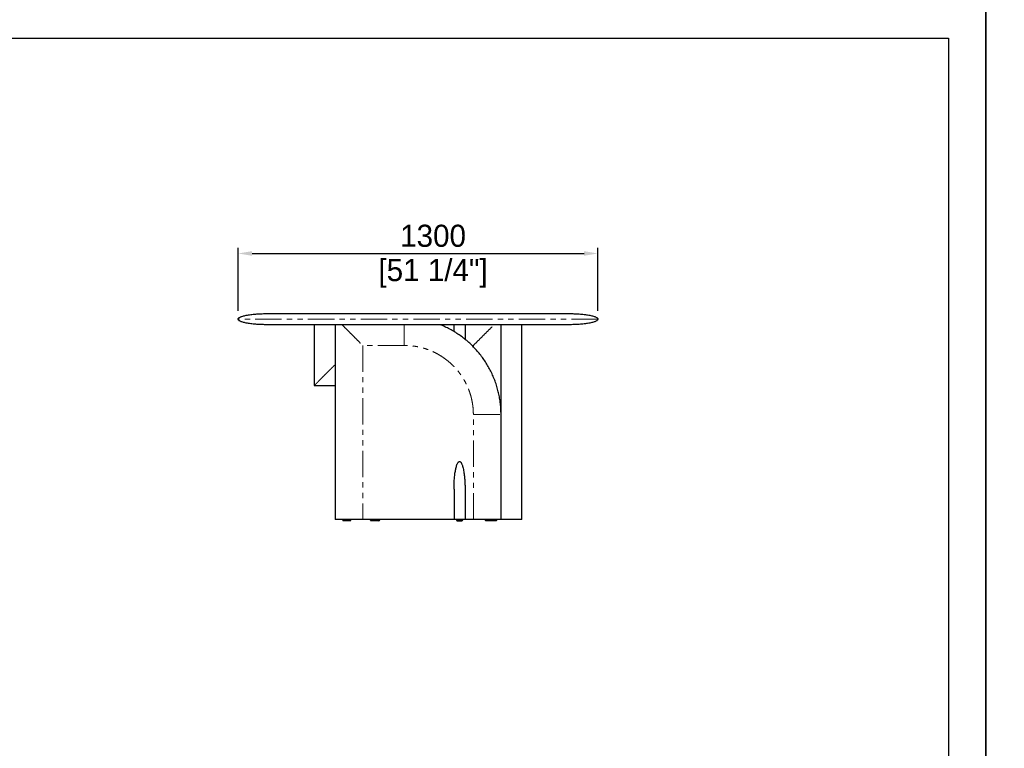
# Model space of a CAD drawing. Header units: millimetres. Extents: x -2064 to 15610, y -1415 to 32635.
# Tile 31 of 67: x 3281 to 6840, y 17706 to 20342. Entities that reach past the tile are written whole.
import ezdxf

# ---------------------------------------------------------------- set-up
doc = ezdxf.new("R2010")
doc.units = ezdxf.units.MM
doc.header["$LTSCALE"] = 15
doc.header["$PDSIZE"] = -1
doc.linetypes.add('SLD-Phantom', pattern=[12.7, 6.35, -1.27, 1.27, -1.27, 1.27, -1.27])
doc.linetypes.add('SLD-Solid', pattern=[0])
doc.layers.get('Defpoints').update_dxf_attribs({"color": 124})
doc.layers.add('QUOTE', color=8, linetype='Continuous')
doc.styles.get("Standard").update_dxf_attribs({"font": 'GOTHIC.TTF'})
doc.dimstyles.new('PRODOTTI', dxfattribs={"dimtxt": 80, "dimasz": 50, "dimexe": 20, "dimexo": 30, "dimgap": 20, "dimtad": 1, "dimdec": 1, "dimzin": 12, "dimtxsty": 'Standard', "dimcen": 4, "dimclrd": 252, "dimclre": 252, "dimclrt": 252, "dimadec": 0, "dimazin": 3, "dimtfac": 1, "dimtdec": 1, "dimtmove": 0, "dimatfit": 3, "dimfxl": 1, "dimtfillclr": 134, "dimarcsym": 0})

# ---------------------------------------------------------------- blocks, each defined once
blk = doc.blocks.new('*D7')
at = {"layer": 'Defpoints', "color": 0, "transparency": 16777216}
for p in [(5371.2, 19496.4), (4071.2, 19258.8), (5371.2, 19258.8)]:
    blk.add_point(p, dxfattribs=at)
at = {"layer": 'QUOTE', "color": 252, "lineweight": -2, "transparency": 16777216}
for p, q in [((4071.2, 19288.8), (4071.2, 19516.4)), ((5371.2, 19288.8), (5371.2, 19516.4)), ((4121.2, 19496.4), (5321.2, 19496.4))]:
    blk.add_line(p, q, dxfattribs=at)
at = {"layer": 'QUOTE', "color": 252, "transparency": 16777216}
for points in [[(4121.2, 19504.8), (4121.2, 19488.1), (4071.2, 19496.4)], [(5321.2, 19504.8), (5321.2, 19488.1), (5371.2, 19496.4)]]:
    blk.add_solid(points, dxfattribs=at)
at = {"layer": 'QUOTE', "color": 252, "transparency": 16777216, "char_height": 80, "attachment_point": 2}
for s, insert in [('1300', (4775.6, 19600.5)), ('[51 1/4"]', (4775.6, 19476.4))]:
    blk.add_mtext(s, dxfattribs=dict(at, insert=insert))

msp = doc.modelspace()

# ---------------------------------------------------------------- linework, layer by layer
for p, q in [((4171.233, 19278.826), (5271.233, 19278.826)), ((5271.233, 19238.826), (4171.233, 19238.826))]:
    msp.add_line(p, q)
at = {"color": 7, "linetype": 'SLD-Solid', "lineweight": 25}
for p, q in [((4346.233, 19238.826), (4346.233, 19018.826)), ((4421.233, 19238.826), (4421.233, 18533.826)), ((4851.233, 19213.826), (4851.233, 19238.826)), ((4891.233, 19238.826), (4891.233, 19213.826)), ((5021.233, 18914.001), (5021.233, 19238.826)), ((5096.233, 18533.826), (5096.233, 19238.826)), ((4346.233, 19018.826), (4416.233, 19018.826)), ((4416.233, 19018.826), (4421.233, 19018.704)), ((5021.233, 18533.826), (5021.233, 18913.826)), ((4851.233, 18643.826), (4851.233, 18533.826)), ((4891.233, 18643.826), (4891.233, 18533.826)), ((4521.233, 18533.826), (4421.233, 18533.826)), ((4448.733, 18533.826), (4448.733, 18532.826)), ((4478.733, 18532.826), (4478.733, 18533.826)), ((4851.233, 18533.826), (4521.233, 18533.826)), ((4548.733, 18533.826), (4548.733, 18532.826)), ((4578.733, 18532.826), (4578.733, 18533.826)), ((4582.733, 18532.826), (4582.733, 18533.826)), ((4891.233, 18533.826), (4851.233, 18533.826)), ((4859.733, 18533.826), (4859.733, 18532.826)), ((4862.734, 18529.826), (4879.733, 18529.826)), ((4882.733, 18532.826), (4882.733, 18533.826)), ((4921.233, 18533.826), (4891.233, 18533.826)), ((4963.733, 18533.826), (4963.733, 18532.826)), ((4993.733, 18532.826), (4993.733, 18533.826)), ((5006.233, 18532.826), (5006.233, 18533.826))]:
    msp.add_line(p, q, dxfattribs=at)
at = {"color": 8, "linetype": 'SLD-Phantom', "lineweight": 18}
for p, q in [((4671.233, 19163.826), (4521.233, 19163.826)), ((4521.233, 19163.826), (4521.233, 18533.826)), ((4921.233, 19163.826), (4916.061, 19163.826)), ((4921.233, 19163.826), (4921.233, 19158.654)), ((4421.233, 19093.771), (4416.233, 19088.826)), ((4921.233, 18533.826), (4921.233, 18913.826))]:
    msp.add_line(p, q, dxfattribs=at)
msp.add_lwpolyline([(-565.841, 20274.961), (6638.4, 20274.961), (6638.4, 15272.083), (-565.841, 15272.083)], close=True)
at = {"color": 7, "linetype": 'SLD-Solid', "lineweight": 25}
for centre, start, end in [((4451.733, 18532.826), 179.981129, 270), ((4475.733, 18532.826), 269.999594, 0.028368), ((4551.733, 18532.826), 179.981129, 270), ((4575.733, 18532.826), 269.999594, 0.028368), ((4579.733, 18532.826), 270, 359.968199), ((4862.733, 18532.826), 179.968199, 270), ((4879.733, 18532.826), 269.99999, 359.997765), ((4966.733, 18532.826), 179.981129, 270), ((4990.733, 18532.826), 269.999594, 0.028368), ((5003.233, 18532.826), 269.999594, 0.028368)]:
    msp.add_arc(centre, 3, start, end, dxfattribs=at)
for points, knots in [([(4071.233, 19258.826), (4071.233, 19260.004), (4071.757, 19261.227), (4073.475, 19263.084), (4074.203, 19263.707), (4075.983, 19264.951), (4077.036, 19265.572), (4079.473, 19266.803), (4080.857, 19267.413), (4083.953, 19268.61), (4085.665, 19269.198), (4089.402, 19270.341), (4091.428, 19270.897), (4095.768, 19271.966), (4098.082, 19272.479), (4105.404, 19273.944), (4110.795, 19274.818), (4122.229, 19276.313), (4128.269, 19276.934), (4140.578, 19277.909), (4146.846, 19278.262), (4159.228, 19278.721), (4165.341, 19278.826), (4171.233, 19278.826)], [0, 0, 0, 0, 0.125, 0.125, 0.1875, 0.1875, 0.25, 0.25, 0.3125, 0.3125, 0.375, 0.375, 0.4375, 0.4375, 0.5, 0.5, 0.625, 0.625, 0.75, 0.75, 0.875, 0.875, 1, 1, 1, 1]), ([(4171.233, 19238.826), (4165.341, 19238.826), (4159.228, 19238.93), (4146.846, 19239.389), (4140.578, 19239.742), (4128.269, 19240.717), (4122.229, 19241.338), (4110.795, 19242.833), (4105.404, 19243.707), (4098.082, 19245.172), (4095.768, 19245.685), (4091.428, 19246.754), (4089.402, 19247.31), (4085.665, 19248.453), (4083.953, 19249.041), (4080.857, 19250.238), (4079.473, 19250.848), (4077.036, 19252.079), (4075.983, 19252.7), (4074.203, 19253.944), (4073.475, 19254.567), (4071.757, 19256.424), (4071.233, 19257.647), (4071.233, 19258.826)], [0, 0, 0, 0, 0.125, 0.125, 0.25, 0.25, 0.375, 0.375, 0.5, 0.5, 0.5625, 0.5625, 0.625, 0.625, 0.6875, 0.6875, 0.75, 0.75, 0.8125, 0.8125, 0.875, 0.875, 1, 1, 1, 1]), ([(5271.233, 19278.826), (5277.126, 19278.826), (5283.239, 19278.721), (5295.62, 19278.262), (5301.888, 19277.909), (5314.197, 19276.934), (5320.237, 19276.313), (5331.671, 19274.818), (5337.062, 19273.944), (5344.385, 19272.479), (5346.699, 19271.966), (5351.038, 19270.897), (5353.064, 19270.341), (5356.801, 19269.198), (5358.513, 19268.61), (5361.609, 19267.413), (5362.994, 19266.803), (5365.43, 19265.572), (5366.483, 19264.951), (5368.263, 19263.707), (5368.991, 19263.084), (5370.709, 19261.227), (5371.233, 19260.004), (5371.233, 19258.826)], [0, 0, 0, 0, 0.125, 0.125, 0.25, 0.25, 0.375, 0.375, 0.5, 0.5, 0.5625, 0.5625, 0.625, 0.625, 0.6875, 0.6875, 0.75, 0.75, 0.8125, 0.8125, 0.875, 0.875, 1, 1, 1, 1]), ([(5371.233, 19258.826), (5371.233, 19257.647), (5370.709, 19256.424), (5368.991, 19254.567), (5368.263, 19253.944), (5366.483, 19252.7), (5365.43, 19252.079), (5362.994, 19250.848), (5361.609, 19250.238), (5358.513, 19249.041), (5356.801, 19248.453), (5353.064, 19247.31), (5351.038, 19246.754), (5346.699, 19245.685), (5344.385, 19245.172), (5337.062, 19243.707), (5331.671, 19242.833), (5320.237, 19241.338), (5314.197, 19240.717), (5301.888, 19239.742), (5295.62, 19239.389), (5283.239, 19238.93), (5277.126, 19238.826), (5271.233, 19238.826)], [0, 0, 0, 0, 0.125, 0.125, 0.1875, 0.1875, 0.25, 0.25, 0.3125, 0.3125, 0.375, 0.375, 0.4375, 0.4375, 0.5, 0.5, 0.625, 0.625, 0.75, 0.75, 0.875, 0.875, 1, 1, 1, 1]), ([(5021.233, 18913.826), (5021.126, 18920.371), (5020.911, 18933.462), (5019.187, 18953.034), (5016.451, 18972.483), (5012.615, 18991.747), (5007.716, 19010.767), (5001.761, 19029.483), (4994.763, 19047.836), (4986.734, 19065.762), (4977.709, 19083.208), (4967.724, 19100.122), (4956.811, 19116.454), (4945.006, 19132.153), (4932.341, 19147.167), (4918.852, 19161.444), (4904.574, 19174.933), (4889.56, 19187.598), (4873.862, 19199.404), (4857.53, 19210.316), (4840.616, 19220.303), (4823.168, 19229.321), (4809.896, 19235.285), (4802.483, 19238.281), (4801.136, 19238.826)], [0, 0, 0, 0, 0.04712703, 0.09424974, 0.14137077, 0.18849069, 0.23560938, 0.28272735, 0.32984717, 0.37696796, 0.42408825, 0.47120962, 0.51833159, 0.56545296, 0.61257325, 0.65969404, 0.70681483, 0.75393511, 0.80105649, 0.84817846, 0.89529983, 0.94242012, 0.98954091, 1, 1, 1, 1]), ([(4891.233, 19213.826), (4891.233, 19205.453), (4891.233, 19196.15), (4891.233, 19186.875), (4891.233, 19185.947)], [0, 0, 0, 0, 0.90004177, 1, 1, 1, 1]), ([(4851.233, 18643.826), (4851.233, 18643.859), (4851.233, 18649.354), (4851.414, 18660.315), (4852.238, 18676.673), (4853.688, 18692.993), (4855.769, 18708.23), (4858.203, 18720.203), (4860.606, 18728.907), (4862.611, 18734.321), (4864.476, 18738.043), (4865.809, 18740.143), (4867.068, 18741.719), (4868.453, 18742.957), (4869.964, 18743.71), (4870.843, 18743.79), (4871.233, 18743.826)], [0, 0, 0, 0, 0.00097243, 0.16031598, 0.31975195, 0.47843147, 0.63729301, 0.76621876, 0.83111161, 0.89594849, 0.92926453, 0.94617154, 0.9630535, 0.98193674, 0.99198291, 1, 1, 1, 1]), ([(4871.233, 18743.826), (4871.623, 18743.79), (4872.502, 18743.71), (4874.013, 18742.958), (4875.889, 18741.277), (4877.705, 18738.602), (4879.449, 18735.145), (4880.943, 18731.375), (4882.697, 18726.024), (4884.438, 18719.261), (4886.631, 18708.387), (4888.585, 18694.725), (4890.138, 18678.055), (4891.034, 18661.117), (4891.233, 18649.624), (4891.233, 18643.859), (4891.233, 18643.826)], [0, 0, 0, 0, 0.0080173, 0.01806373, 0.03694745, 0.07010855, 0.10401718, 0.14405637, 0.18420452, 0.26427119, 0.34449375, 0.50461262, 0.66470755, 0.83181039, 0.99902755, 1, 1, 1, 1]), ([(4475.733, 18529.826), (4475.687, 18529.826), (4475.568, 18529.826), (4474.455, 18529.826), (4472.74, 18529.826), (4470.853, 18529.826), (4468.794, 18529.826), (4466.384, 18529.826), (4463.103, 18529.826), (4459.984, 18529.826), (4457.233, 18529.826), (4455.053, 18529.826), (4453.221, 18529.826), (4451.961, 18529.826), (4451.809, 18529.826), (4451.733, 18529.826)], [0, 0, 0, 0, 0.05055352, 0.1285051, 0.21043149, 0.27243711, 0.33451783, 0.41817344, 0.50188285, 0.63919789, 0.70627769, 0.77327393, 0.87032711, 0.93501547, 1, 1, 1, 1]), ([(4575.733, 18529.826), (4575.687, 18529.826), (4575.568, 18529.826), (4574.455, 18529.826), (4572.74, 18529.826), (4570.853, 18529.826), (4568.794, 18529.826), (4566.384, 18529.826), (4563.103, 18529.826), (4559.984, 18529.826), (4557.233, 18529.826), (4555.053, 18529.826), (4553.221, 18529.826), (4551.961, 18529.826), (4551.809, 18529.826), (4551.733, 18529.826)], [0, 0, 0, 0, 0.05055352, 0.1285051, 0.21043149, 0.27243711, 0.33451783, 0.41817344, 0.50188285, 0.63919789, 0.70627769, 0.77327393, 0.87032711, 0.93501547, 1, 1, 1, 1]), ([(4579.732, 18529.826), (4579.69, 18529.826), (4579.607, 18529.826), (4579.017, 18529.826), (4578.025, 18529.826), (4576.793, 18529.826), (4576.083, 18529.826)], [0, 0, 0, 0, 0.23273613, 0.46107083, 0.68917115, 1, 1, 1, 1]), ([(5021.233, 18533.826), (5021.204, 18533.826), (5021.143, 18533.826), (5020.464, 18533.826), (5019.325, 18533.826), (5018.018, 18533.826), (5017.035, 18533.826), (5015.923, 18533.826), (5014.68, 18533.826), (5013.308, 18533.826), (5010.788, 18533.826), (5006.825, 18533.826), (5001.562, 18533.826), (4996.203, 18533.826), (4990.922, 18533.826), (4985.463, 18533.826), (4979.641, 18533.826), (4970.148, 18533.826), (4956.77, 18533.826), (4939.31, 18533.826), (4927.359, 18533.826), (4921.233, 18533.826)], [0, 0, 0, 0, 0.01059816, 0.02179452, 0.04819679, 0.05868106, 0.07011749, 0.08255763, 0.09604148, 0.11060046, 0.12625954, 0.17486451, 0.23113559, 0.2828736, 0.33240925, 0.38519767, 0.44127557, 0.50067356, 0.65869074, 0.82504148, 1, 1, 1, 1]), ([(4990.733, 18529.826), (4990.687, 18529.826), (4990.568, 18529.826), (4989.455, 18529.826), (4987.74, 18529.826), (4985.853, 18529.826), (4983.794, 18529.826), (4981.384, 18529.826), (4978.103, 18529.826), (4974.984, 18529.826), (4972.233, 18529.826), (4970.053, 18529.826), (4968.221, 18529.826), (4966.961, 18529.826), (4966.809, 18529.826), (4966.733, 18529.826)], [0, 0, 0, 0, 0.05055352, 0.1285051, 0.21043149, 0.27243711, 0.33451783, 0.41817344, 0.50188285, 0.63919789, 0.70627769, 0.77327393, 0.87032711, 0.93501547, 1, 1, 1, 1]), ([(5003.233, 18529.826), (5003.187, 18529.826), (5003.068, 18529.826), (5001.955, 18529.826), (5000.24, 18529.826), (4998.354, 18529.826), (4996.293, 18529.826), (4993.889, 18529.826), (4991.996, 18529.826), (4991.03, 18529.826), (4990.956, 18529.826)], [0, 0, 0, 0, 0.09934888, 0.25254101, 0.41354452, 0.53539931, 0.65740168, 0.8218035, 0.98631105, 1, 1, 1, 1]), ([(5096.233, 18533.826), (5096.204, 18533.826), (5096.143, 18533.826), (5095.464, 18533.826), (5094.325, 18533.826), (5093.018, 18533.826), (5092.035, 18533.826), (5090.923, 18533.826), (5089.68, 18533.826), (5088.308, 18533.826), (5085.788, 18533.826), (5081.825, 18533.826), (5076.562, 18533.826), (5071.203, 18533.826), (5065.922, 18533.826), (5060.463, 18533.826), (5054.641, 18533.826), (5045.147, 18533.826), (5034.052, 18533.826), (5024.994, 18533.826), (5021.463, 18533.826)], [0, 0, 0, 0, 0.01395107, 0.02868959, 0.06344468, 0.07724583, 0.09230038, 0.10867616, 0.12642586, 0.14559084, 0.16620393, 0.23018593, 0.30425934, 0.37236556, 0.43757268, 0.50706163, 0.58088074, 0.65907031, 0.86707896, 1, 1, 1, 1])]:
    msp.add_open_spline(points, degree=3, knots=knots, dxfattribs=at)
at = {"color": 8, "linetype": 'SLD-Phantom', "lineweight": 18}
for points, knots in [([(5371.233, 19258.826), (5371.233, 19258.826), (5367.043, 19258.826), (5350.444, 19258.826), (5338.035, 19258.826), (5305.474, 19258.826), (5285.324, 19258.826), (5238.053, 19258.826), (5210.934, 19258.826), (5150.77, 19258.826), (5117.726, 19258.826), (5046.981, 19258.826), (5009.281, 19258.826), (4930.673, 19258.826), (4889.767, 19258.826), (4806.317, 19258.826), (4763.775, 19258.826), (4678.691, 19258.826), (4636.149, 19258.826), (4552.699, 19258.826), (4511.793, 19258.826), (4433.185, 19258.826), (4395.485, 19258.826), (4324.74, 19258.826), (4291.696, 19258.826), (4231.532, 19258.826), (4204.413, 19258.826), (4157.143, 19258.826), (4136.992, 19258.826), (4104.431, 19258.826), (4092.022, 19258.826), (4075.423, 19258.826), (4071.233, 19258.826), (4071.233, 19258.826)], [0, 0, 0, 0, 0.0625, 0.0625, 0.125, 0.125, 0.1875, 0.1875, 0.25, 0.25, 0.3125, 0.3125, 0.375, 0.375, 0.4375, 0.4375, 0.5, 0.5, 0.5625, 0.5625, 0.625, 0.625, 0.6875, 0.6875, 0.75, 0.75, 0.8125, 0.8125, 0.875, 0.875, 0.9375, 0.9375, 1, 1, 1, 1]), ([(4446.233, 19238.826), (4448.809, 19236.25), (4456.813, 19228.245), (4470.335, 19214.723), (4487.003, 19198.055), (4503.941, 19181.117), (4515.435, 19169.624), (4521.2, 19163.859), (4521.233, 19163.826)], [0, 0, 0, 0, 0.10385041, 0.32275062, 0.54161812, 0.77006619, 0.99867055, 1, 1, 1, 1]), ([(4671.233, 19163.826), (4671.233, 19167.256), (4671.233, 19174.209), (4671.233, 19184.715), (4671.233, 19195.306), (4671.233, 19205.777), (4671.233, 19215.906), (4671.233, 19225.465), (4671.233, 19233.047), (4671.233, 19237.397), (4671.233, 19238.826)], [0, 0, 0, 0, 0.13640609, 0.27650055, 0.41797058, 0.5581435, 0.69411975, 0.82295408, 0.94186817, 1, 1, 1, 1]), ([(4921.233, 19163.826), (4921.266, 19163.859), (4927.032, 19169.624), (4938.525, 19181.117), (4955.463, 19198.055), (4972.131, 19214.723), (4985.653, 19228.245), (4993.657, 19236.25), (4996.233, 19238.826)], [0, 0, 0, 0, 0.00132945, 0.22993381, 0.45838188, 0.67724938, 0.89614959, 1, 1, 1, 1]), ([(4921.233, 18913.826), (4921.13, 18919.272), (4920.924, 18930.166), (4919.253, 18946.458), (4916.591, 18962.631), (4912.872, 18978.597), (4908.127, 18994.265), (4902.368, 19009.564), (4895.621, 19024.455), (4887.898, 19038.89), (4879.234, 19052.807), (4869.692, 19066.138), (4859.311, 19078.797), (4848.136, 19090.728), (4836.205, 19101.903), (4823.546, 19112.284), (4810.215, 19121.826), (4796.298, 19130.491), (4781.863, 19138.213), (4766.972, 19144.96), (4751.673, 19150.719), (4736.006, 19155.464), (4720.039, 19159.183), (4703.866, 19161.845), (4687.573, 19163.517), (4676.68, 19163.723), (4671.233, 19163.826)], [0, 0, 0, 0, 0.04161108, 0.08321987, 0.12500557, 0.16678511, 0.20839023, 0.2500001, 0.29160595, 0.33321287, 0.37500004, 0.41678386, 0.45839078, 0.49999999, 0.54160584, 0.58321276, 0.62499994, 0.66678376, 0.70839068, 0.74999988, 0.79160639, 0.83321151, 0.87499441, 0.91677845, 0.95838724, 1, 1, 1, 1]), ([(4416.233, 19088.826), (4412.477, 19085.069), (4404.962, 19077.555), (4393.441, 19066.033), (4381.673, 19054.265), (4370.948, 19043.54), (4362.419, 19035.012), (4356.665, 19029.257), (4352.793, 19025.386), (4349.943, 19022.535), (4348.025, 19020.618), (4346.821, 19019.413), (4346.303, 19018.895), (4346.251, 19018.843), (4346.233, 19018.826)], [0, 0, 0, 0, 0.15492797, 0.30992189, 0.47589726, 0.64209372, 0.7557571, 0.83322171, 0.88634336, 0.92312062, 0.96091717, 0.97639807, 0.99205326, 1, 1, 1, 1]), ([(4921.233, 18913.826), (4924.663, 18913.826), (4931.617, 18913.826), (4942.123, 18913.826), (4952.714, 18913.826), (4963.184, 18913.826), (4973.313, 18913.826), (4982.873, 18913.826), (4991.341, 18913.826), (4998.62, 18913.826), (5004.673, 18913.826), (5009.808, 18913.826), (5013.987, 18913.826), (5017.204, 18913.826), (5019.495, 18913.826), (5020.708, 18913.826), (5021.172, 18913.826), (5021.213, 18913.826), (5021.233, 18913.826)], [0, 0, 0, 0, 0.09798478, 0.19861904, 0.30024141, 0.40093203, 0.49860806, 0.59115381, 0.67657354, 0.74411178, 0.80398312, 0.85560931, 0.89877697, 0.93369395, 0.9610815, 0.98235956, 0.99145767, 1, 1, 1, 1]), ([(4448.733, 18532.826), (4448.733, 18532.826), (4448.688, 18532.826), (4449.128, 18532.826), (4450.438, 18532.826), (4452.02, 18532.826), (4453.773, 18532.826), (4455.928, 18532.826), (4458.414, 18532.826), (4461.02, 18532.826), (4463.837, 18532.826), (4466.871, 18532.826), (4469.757, 18532.826), (4472.279, 18532.826), (4474.77, 18532.826), (4477.035, 18532.826), (4478.506, 18532.826), (4478.665, 18532.826), (4478.733, 18532.826)], [0, 0, 0, 0, 0.00001795, 0.07530717, 0.14611654, 0.19481179, 0.24487495, 0.30761294, 0.37211314, 0.43473354, 0.49858481, 0.57452878, 0.65267459, 0.71135778, 0.77146851, 0.86357399, 0.94115023, 1, 1, 1, 1]), ([(4548.733, 18532.826), (4548.733, 18532.826), (4548.688, 18532.826), (4549.128, 18532.826), (4550.438, 18532.826), (4552.02, 18532.826), (4553.773, 18532.826), (4555.928, 18532.826), (4558.414, 18532.826), (4561.02, 18532.826), (4563.837, 18532.826), (4566.871, 18532.826), (4569.757, 18532.826), (4572.279, 18532.826), (4574.77, 18532.826), (4577.035, 18532.826), (4578.506, 18532.826), (4578.665, 18532.826), (4578.733, 18532.826)], [0, 0, 0, 0, 0.00001795, 0.07530717, 0.14611654, 0.19481179, 0.24487495, 0.30761294, 0.37211314, 0.43473354, 0.49858481, 0.57452878, 0.65267459, 0.71135778, 0.77146851, 0.86357399, 0.94115023, 1, 1, 1, 1]), ([(4578.715, 18532.826), (4578.972, 18532.826), (4579.748, 18532.826), (4580.821, 18532.826), (4581.894, 18532.826), (4582.527, 18532.826), (4582.793, 18532.826), (4582.723, 18532.826), (4582.717, 18532.826)], [0, 0, 0, 0, 0.09187521, 0.27808826, 0.51013707, 0.74876914, 0.98156582, 1, 1, 1, 1]), ([(4859.749, 18532.826), (4859.778, 18532.826), (4859.845, 18532.826), (4860.578, 18532.826), (4861.749, 18532.826), (4863.16, 18532.826), (4864.884, 18532.826), (4867.306, 18532.826), (4869.705, 18532.826), (4872.024, 18532.826), (4874.328, 18532.826), (4876.728, 18532.826), (4878.493, 18532.826), (4879.911, 18532.826), (4881.131, 18532.826), (4882.062, 18532.826), (4882.573, 18532.826), (4882.802, 18532.826), (4882.73, 18532.826), (4882.728, 18532.826)], [0, 0, 0, 0, 0.06461575, 0.14350057, 0.22523077, 0.27460863, 0.32510728, 0.40835421, 0.48162218, 0.4999408, 0.57522291, 0.6460256, 0.69471625, 0.74477468, 0.80750674, 0.87200086, 0.93461534, 0.99846059, 1, 1, 1, 1]), ([(4963.733, 18532.826), (4963.844, 18532.826), (4964.059, 18532.826), (4965.449, 18532.826), (4967.017, 18532.826), (4968.774, 18532.826), (4970.928, 18532.826), (4973.414, 18532.826), (4976.02, 18532.826), (4978.837, 18532.826), (4981.871, 18532.826), (4984.757, 18532.826), (4987.279, 18532.826), (4989.77, 18532.826), (4992.035, 18532.826), (4993.506, 18532.826), (4993.665, 18532.826), (4993.733, 18532.826)], [0, 0, 0, 0, 0.07529057, 0.14610122, 0.19479734, 0.24486139, 0.30760051, 0.37210187, 0.43472339, 0.49857581, 0.57452115, 0.65266836, 0.7113526, 0.77146441, 0.86357155, 0.94114917, 1, 1, 1, 1]), ([(4993.715, 18532.826), (4993.92, 18532.826), (4995.209, 18532.826), (4997.255, 18532.826), (4999.78, 18532.826), (5002.27, 18532.826), (5004.535, 18532.826), (5006.006, 18532.826), (5006.165, 18532.826), (5006.233, 18532.826)], [0, 0, 0, 0, 0.03341099, 0.21094328, 0.34426024, 0.48082028, 0.69006628, 0.86630461, 1, 1, 1, 1])]:
    msp.add_open_spline(points, degree=3, knots=knots, dxfattribs=at)
at = {"layer": 'Defpoints'}
for points in [[(-700.405, 20409.525), (6772.964, 20409.525), (6772.964, 15137.519), (-700.405, 15137.519)], [(6772.964, 20409.525), (14246.332, 20409.525), (14246.332, 15137.519), (6772.964, 15137.519)]]:
    msp.add_lwpolyline(points, close=True, dxfattribs=at)

# ---------------------------------------------------------------- dimensions: what is measured, and where the dimension line sits
at = {"layer": 'QUOTE'}
dim = msp.add_linear_dim(base=(5371.233, 19496.433), p1=(4071.233, 19258.826), p2=(5371.233, 19258.826), dimstyle='PRODOTTI', override={"dimpost": '\\X'}, dxfattribs=at)
dim.commit()
dim.dimension.update_dxf_attribs({"geometry": '*D7', "text_midpoint": (4775.571, 19496.433), "dimtype": 160})

doc.saveas('drawing.dxf')
